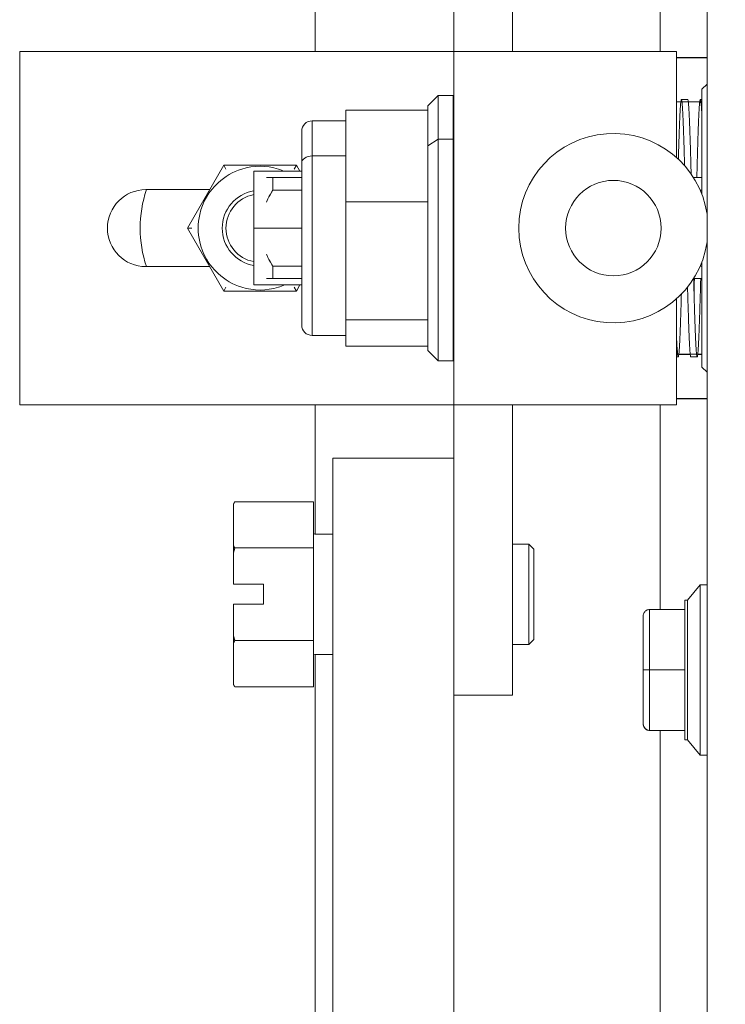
# Model space of a CAD drawing. Header units: inches. Extents: x 15 to 357, y 5 to 227.
# Tile 15 of 107: x 96.88 to 99.08, y 138.26 to 141.33. Entities that reach past the tile are written whole.
import ezdxf

# ---------------------------------------------------------------- set-up
doc = ezdxf.new("R2010")
doc.units = ezdxf.units.IN
doc.header["$LTSCALE"] = 22
doc.header["$MEASUREMENT"] = 0
doc.layers.add('Hatch (ANSI)', color=7, linetype='Continuous', lineweight=5)
doc.layers.add('Visible (ANSI)', color=7, linetype='Continuous', lineweight=5)

msp = doc.modelspace()

# ---------------------------------------------------------------- hatches: boundary and pattern name
at = {"layer": 'Hatch (ANSI)'}
h = msp.add_hatch(dxfattribs=at)
h.set_pattern_fill('ANSI31', color=256, scale=22, angle=75, style=0)
edge = h.paths.add_edge_path()
edge.add_line((98.2538, 166.2615), (98.8861, 166.2615))
edge.add_ellipse((98.8861, 166.1209), major_axis=(0, 0.1406), ratio=1, start_angle=354.3077, end_angle=360, ccw=False)
edge.add_ellipse((98.8861, 166.1209), major_axis=(0.0139, 0.1399), ratio=1, start_angle=275.6923, end_angle=360, ccw=False)
edge.add_line((99.0268, 166.1209), (99.0268, 165.4912))
edge.add_line((99.0268, 165.4912), (99.0268, 115.8514))
edge.add_line((99.0268, 115.8514), (99.0268, 115.2311))
edge.add_ellipse((98.8861, 115.2311), major_axis=(0.1406, 0), ratio=1, start_angle=270, end_angle=360, ccw=False)
edge.add_line((98.8861, 115.0905), (98.8689, 115.0905))
edge.add_line((98.8689, 115.0905), (98.2538, 115.0905))
edge.add_line((98.2538, 115.0905), (98.2538, 114.9885))
edge.add_line((98.2538, 114.9885), (98.8861, 114.9885))
edge.add_ellipse((98.8861, 115.2311), major_axis=(0, -0.2426), ratio=1, start_angle=0, end_angle=90)
edge.add_line((99.1288, 115.2311), (99.1288, 166.1209))
edge.add_ellipse((98.8861, 166.1209), major_axis=(0.2426, 0), ratio=1, start_angle=0, end_angle=90)
edge.add_line((98.8861, 166.3635), (98.2538, 166.3635))
edge.add_line((98.2538, 166.3635), (98.2538, 166.2615))
h = msp.add_hatch(dxfattribs=at)
h.set_pattern_fill('ANSI31', color=256, scale=22, angle=-15, style=0)
edge = h.paths.add_edge_path()
edge.add_ellipse((99.0597, 165.8193), major_axis=(-0.1796, 0.4375), ratio=1, start_angle=0, end_angle=111.109)
edge.add_ellipse((99.0597, 165.8193), major_axis=(-0.3435, -0.3251), ratio=1, start_angle=0, end_angle=12.3933)
edge.add_ellipse((99.0597, 165.8193), major_axis=(-0.2657, -0.3912), ratio=1, start_angle=0, end_angle=11.8613)
edge.add_ellipse((98.9126, 165.4912), major_axis=(-0.0326, -0.1094), ratio=1, start_angle=0, end_angle=106.5734)
edge.add_line((99.0268, 165.4912), (99.0268, 166.1209))
edge.add_line((99.0268, 166.1209), (99.0268, 166.1474))
edge.add_ellipse((98.9126, 166.1474), major_axis=(0.1141, 0), ratio=1, start_angle=0, end_angle=96.3195)
edge.add_ellipse((98.9126, 166.1474), major_axis=(-0.0126, 0.1134), ratio=1, start_angle=0, end_angle=10.2538)
edge = h.paths.add_edge_path()
edge.add_ellipse((99.0597, 115.5233), major_axis=(-0.1796, 0.4375), ratio=1, start_angle=0, end_angle=11.1028)
edge.add_ellipse((99.0597, 115.5233), major_axis=(-0.2605, 0.3947), ratio=1, start_angle=0, end_angle=12.3816)
edge.add_ellipse((99.0597, 115.5233), major_axis=(-0.3391, 0.3297), ratio=1, start_angle=0, end_angle=110.4124)
edge.add_ellipse((99.0597, 115.5233), major_axis=(-0.1907, -0.4328), ratio=1, start_angle=0, end_angle=1.4669)
edge.add_ellipse((98.9126, 115.1952), major_axis=(-0.0326, -0.1094), ratio=1, start_angle=0, end_angle=106.5734)
edge.add_line((99.0268, 115.1952), (99.0268, 115.2311))
edge.add_line((99.0268, 115.2311), (99.0268, 115.8514))
edge.add_ellipse((98.9126, 115.8514), major_axis=(0.1141, 0), ratio=1, start_angle=0, end_angle=106.5734)

# ---------------------------------------------------------------- linework, layer by layer
at = {"layer": 'Visible (ANSI)'}
for p, q in [((99.0268, 166.1209), (99.0268, 115.2311)), ((98.8801, 161.5095), (98.8801, 141.2272)), ((98.237, 142.1327), (98.237, 141.2272)), ((98.4201, 142.1327), (98.4201, 141.2272)), ((97.8045, 141.2272), (97.8045, 141.6302)), ((96.8831, 141.2272), (98.2173, 141.2272)), ((96.8831, 140.1248), (96.8831, 141.2272)), ((98.2173, 141.2272), (98.237, 141.2272)), ((98.237, 140.1248), (98.237, 141.2272)), ((98.237, 141.2272), (98.4398, 141.2272)), ((98.4398, 141.2272), (98.4398, 141.2272)), ((98.9315, 141.2272), (98.4398, 141.2272)), ((98.7351, 141.2272), (98.7351, 141.2272)), ((98.9315, 140.8961), (98.9315, 141.2272)), ((99.0268, 141.2079), (98.9315, 141.2079)), ((98.9315, 141.2071), (99.0268, 141.2071)), ((99.0106, 141.1091), (99.0268, 141.1252)), ((98.1563, 141.0579), (98.1878, 141.0894)), ((98.1878, 141.0894), (98.1878, 140.9539)), ((98.2351, 141.0894), (98.1878, 141.0894)), ((98.1878, 140.9539), (98.1878, 141.0894)), ((98.2351, 140.9539), (98.2351, 141.0894)), ((99.0106, 141.1091), (99.0106, 140.7809)), ((98.1563, 141.0579), (98.1563, 141.044)), ((99.0106, 141.07), (98.9315, 141.07)), ((98.9315, 141.0695), (98.9448, 141.0695)), ((98.9467, 141.0771), (98.9664, 141.0771)), ((98.9682, 141.0695), (99.0039, 141.0695)), ((99.0057, 141.0771), (99.0106, 141.0771)), ((97.9004, 141.044), (97.9004, 140.901)), ((98.1563, 141.044), (97.9004, 141.044)), ((97.9004, 140.758), (97.9004, 141.044)), ((97.9004, 141.044), (98.1563, 141.044)), ((98.1563, 141.0372), (98.1563, 141.044)), ((98.1563, 141.044), (98.1563, 141.0372)), ((98.1563, 141.0372), (98.1563, 140.9328)), ((97.7951, 141.0107), (97.7951, 140.901)), ((97.9004, 141.0107), (97.7951, 141.0107)), ((97.7951, 140.901), (97.7951, 141.0107)), ((97.7626, 140.9782), (97.7626, 140.8792)), ((98.1878, 140.9539), (98.1563, 140.9328)), ((98.1563, 140.9328), (98.1878, 140.9539)), ((98.1563, 140.9328), (98.1563, 140.7648)), ((98.1878, 140.9539), (98.1878, 140.2626)), ((98.1878, 140.9539), (98.2351, 140.9539)), ((98.2351, 140.9539), (98.1878, 140.9539)), ((98.1878, 140.2626), (98.1878, 140.9539)), ((98.2351, 140.2626), (98.2351, 140.9539)), ((97.7951, 140.901), (97.7951, 140.3414)), ((97.7951, 140.901), (97.9004, 140.901)), ((97.9004, 140.901), (97.7951, 140.901)), ((97.7951, 140.3414), (97.7951, 140.901)), ((97.9004, 140.901), (97.9004, 140.758)), ((97.4063, 140.676), (97.5195, 140.872)), ((97.5195, 140.872), (97.7459, 140.872)), ((97.5263, 140.8602), (97.5195, 140.872)), ((97.7391, 140.8602), (97.7459, 140.872)), ((97.7459, 140.872), (97.7568, 140.8532)), ((97.7626, 140.8792), (97.7626, 140.3739)), ((97.613, 140.8532), (97.613, 140.676)), ((97.7626, 140.8532), (97.613, 140.8532)), ((98.237, 140.8532), (98.2351, 140.8532)), ((97.7626, 140.8335), (97.6721, 140.8335)), ((97.6721, 140.8335), (97.6721, 140.7941)), ((97.6721, 140.8335), (97.7626, 140.8335)), ((97.6721, 140.7941), (97.6721, 140.8335)), ((98.237, 140.8335), (98.2351, 140.8335)), ((98.2351, 140.8335), (98.237, 140.8335)), ((99.0106, 140.8335), (98.9844, 140.8335)), ((98.9844, 140.8335), (99.0106, 140.8335)), ((99.0106, 140.8335), (98.9844, 140.8335)), ((98.9844, 140.8335), (99.0106, 140.8335)), ((97.4756, 140.7961), (97.2768, 140.7961)), ((97.7626, 140.7941), (97.6721, 140.7941)), ((97.6721, 140.7941), (97.7626, 140.7941)), ((98.237, 140.7941), (98.2351, 140.7941)), ((98.2351, 140.7941), (98.237, 140.7941)), ((99.0052, 140.7941), (99.0106, 140.7941)), ((99.0106, 140.7941), (99.0052, 140.7941)), ((99.0052, 140.7941), (99.0106, 140.7941)), ((97.9004, 140.39), (97.9004, 140.758)), ((97.9004, 140.758), (98.1563, 140.758)), ((97.9004, 140.758), (97.9004, 140.574)), ((98.1563, 140.758), (97.9004, 140.758)), ((98.1563, 140.758), (98.1563, 140.7648)), ((98.1563, 140.7648), (98.1563, 140.758)), ((98.1563, 140.7492), (98.1563, 140.758)), ((98.1563, 140.758), (98.1563, 140.7492)), ((98.1563, 140.7492), (98.1563, 140.3987)), ((97.42, 140.676), (97.4063, 140.676)), ((97.5195, 140.4799), (97.4063, 140.676)), ((97.613, 140.676), (97.613, 140.4989)), ((97.613, 140.676), (97.7626, 140.676)), ((97.7626, 140.676), (97.613, 140.676)), ((98.2351, 140.676), (98.237, 140.676)), ((98.237, 140.676), (98.2351, 140.676)), ((97.9004, 140.574), (97.9004, 140.39)), ((99.0106, 140.571), (99.0106, 140.5495)), ((97.2768, 140.5559), (97.4756, 140.5559)), ((97.7626, 140.5579), (97.6721, 140.5579)), ((97.6721, 140.5579), (97.6721, 140.5185)), ((97.6721, 140.5579), (97.7626, 140.5579)), ((97.6721, 140.5185), (97.6721, 140.5579)), ((98.237, 140.5579), (98.2351, 140.5579)), ((98.2351, 140.5579), (98.237, 140.5579)), ((99.0106, 140.5579), (99.0053, 140.5579)), ((99.0106, 140.5579), (99.0053, 140.5579)), ((99.0053, 140.5579), (99.0106, 140.5579)), ((97.7626, 140.5185), (97.6721, 140.5185)), ((97.6721, 140.5185), (97.7626, 140.5185)), ((98.237, 140.5185), (98.2351, 140.5185)), ((98.2351, 140.5185), (98.237, 140.5185)), ((98.9849, 140.5185), (99.0106, 140.5185)), ((99.0106, 140.5185), (98.9849, 140.5185)), ((99.0106, 140.5185), (98.9849, 140.5185)), ((98.9849, 140.5185), (99.0106, 140.5185)), ((97.5263, 140.4917), (97.5195, 140.4799)), ((97.7459, 140.4799), (97.5195, 140.4799)), ((97.7626, 140.4989), (97.613, 140.4989)), ((97.7391, 140.4917), (97.7459, 140.4799)), ((97.7568, 140.4989), (97.7459, 140.4799)), ((98.237, 140.4989), (98.2351, 140.4989)), ((99.0106, 140.4878), (99.0106, 140.4333)), ((98.9315, 140.1248), (98.9315, 140.4559)), ((98.1563, 140.39), (97.9004, 140.39)), ((97.9004, 140.39), (97.9004, 140.349)), ((97.9004, 140.308), (97.9004, 140.39)), ((97.9004, 140.39), (98.1563, 140.39)), ((98.1563, 140.39), (98.1563, 140.3987)), ((98.1563, 140.3987), (98.1563, 140.39)), ((98.1563, 140.388), (98.1563, 140.39)), ((98.1563, 140.39), (98.1563, 140.388)), ((98.1563, 140.388), (98.1563, 140.2941)), ((99.0106, 140.3814), (99.0106, 140.3012)), ((97.9004, 140.349), (97.9004, 140.308)), ((97.9004, 140.3414), (97.7951, 140.3414)), ((98.1563, 140.308), (97.9004, 140.308)), ((97.9004, 140.308), (98.1563, 140.308)), ((98.1563, 140.2941), (98.1878, 140.2626)), ((98.2351, 140.2626), (98.1878, 140.2626)), ((98.9315, 140.2826), (99.0106, 140.2826)), ((98.9315, 140.2749), (98.9368, 140.2749)), ((98.9744, 140.2821), (98.9386, 140.2821)), ((98.9762, 140.2749), (98.9959, 140.2749)), ((99.0106, 140.2821), (98.9977, 140.2821)), ((99.0106, 140.273), (99.0106, 140.243)), ((99.0106, 140.243), (99.0268, 140.2268)), ((98.9315, 140.1449), (99.0268, 140.1449)), ((99.0268, 140.1441), (98.9315, 140.1441)), ((96.8831, 140.1248), (98.2173, 140.1248)), ((97.8045, 139.7217), (97.8045, 140.1248)), ((98.2173, 140.1248), (98.237, 140.1248)), ((98.237, 140.1248), (98.237, 139.2193)), ((98.237, 140.1248), (98.4398, 140.1248)), ((98.4201, 140.1248), (98.4201, 139.2193)), ((98.9315, 140.1248), (98.4398, 140.1248)), ((98.8801, 140.1248), (98.8801, 139.4866)), ((97.86, 139.9592), (97.91, 139.9592)), ((97.86, 139.9592), (97.86, 119.8425)), ((98.187, 139.9592), (97.91, 139.9592)), ((98.187, 139.9592), (98.237, 139.9592)), ((97.5495, 139.8152), (97.554, 139.8229)), ((97.5495, 139.8152), (97.5495, 139.8149)), ((97.5495, 139.8149), (97.5495, 139.6866)), ((97.7995, 139.8229), (97.554, 139.8229)), ((97.7995, 139.8229), (97.7995, 139.6786)), ((97.8033, 139.7217), (97.86, 139.7217)), ((97.5495, 139.6866), (97.5495, 139.6625)), ((97.7995, 139.6786), (97.554, 139.6786)), ((97.7995, 139.6786), (97.7995, 139.3899)), ((98.4714, 139.6905), (98.4201, 139.6905)), ((98.4714, 139.378), (98.4714, 139.6905)), ((98.487, 139.6749), (98.4714, 139.6905)), ((98.487, 139.6749), (98.487, 139.3936)), ((97.5495, 139.6625), (97.5495, 139.5655)), ((97.5495, 139.5655), (97.6433, 139.5655)), ((97.6433, 139.5655), (97.6433, 139.503)), ((98.9654, 139.5156), (99.0047, 139.5638)), ((99.0047, 139.0323), (99.0047, 139.5638)), ((99.0047, 139.5638), (99.0047, 139.0323)), ((99.0268, 139.5638), (99.0047, 139.5638)), ((97.5495, 139.503), (97.5495, 139.4059)), ((97.6433, 139.503), (97.5495, 139.503)), ((98.9654, 139.5156), (98.9575, 139.5156)), ((98.9575, 139.5137), (98.9575, 139.4994)), ((98.9654, 139.0806), (98.9654, 139.5156)), ((98.9654, 139.5156), (98.9654, 139.0806)), ((98.8276, 139.4669), (98.8276, 139.3949)), ((98.8276, 139.3949), (98.8276, 139.4669)), ((98.8473, 139.4866), (98.8473, 139.2983)), ((98.9575, 139.4866), (98.8473, 139.4866)), ((98.8473, 139.2983), (98.8473, 139.4866)), ((98.8473, 139.4866), (98.9575, 139.4866)), ((98.9575, 139.4866), (98.9575, 139.4466)), ((97.5495, 139.4059), (97.5495, 139.3819)), ((98.9575, 139.42), (98.9575, 139.3936)), ((97.5495, 139.3819), (97.5495, 139.2536)), ((97.7995, 139.3899), (97.554, 139.3899)), ((97.7995, 139.3899), (97.7995, 139.2456)), ((98.4714, 139.378), (98.4201, 139.378)), ((98.487, 139.3936), (98.4714, 139.378)), ((98.8276, 139.3703), (98.8276, 139.2983)), ((98.8276, 139.2983), (98.8276, 139.3703)), ((97.8033, 139.3467), (97.86, 139.3467)), ((97.8045, 119.8425), (97.8045, 139.3467)), ((98.9575, 139.3619), (98.9575, 139.331)), ((98.8276, 139.2983), (98.8276, 139.2262)), ((98.8276, 139.2262), (98.8276, 139.2983)), ((98.8394, 139.2983), (98.8394, 139.2983)), ((98.8394, 139.2983), (98.8394, 139.2983)), ((98.8473, 139.2983), (98.8473, 139.1098)), ((98.8473, 139.1098), (98.8473, 139.2983)), ((98.8473, 139.2983), (98.9575, 139.2983)), ((98.9575, 139.2983), (98.8473, 139.2983)), ((98.9575, 139.2983), (98.9575, 139.2347)), ((97.5495, 139.2536), (97.5495, 139.2532)), ((97.5495, 139.2532), (97.554, 139.2456)), ((97.7995, 139.2456), (97.554, 139.2456)), ((98.237, 139.2193), (98.4201, 139.2193)), ((98.237, 119.8425), (98.237, 139.2193)), ((98.8276, 139.2016), (98.8276, 139.1295)), ((98.8276, 139.1295), (98.8276, 139.2016)), ((98.9575, 139.2031), (98.9575, 139.1766)), ((98.8276, 139.1295), (98.8276, 139.1294)), ((98.8276, 139.1294), (98.8276, 139.1295)), ((98.8276, 139.1294), (98.8276, 139.1293)), ((98.8276, 139.1293), (98.8276, 139.1294)), ((98.8276, 139.1293), (98.8276, 139.1293)), ((98.8276, 139.1293), (98.8276, 139.1293)), ((98.9575, 139.1499), (98.9575, 139.1283)), ((98.8473, 139.1098), (98.8473, 139.1097)), ((98.8473, 139.1098), (98.9575, 139.1098)), ((98.8473, 139.1097), (98.8473, 139.1098)), ((98.9575, 139.1098), (98.8473, 139.1098)), ((98.9378, 139.1097), (98.8473, 139.1097)), ((98.8473, 139.1097), (98.9378, 139.1097)), ((98.8473, 139.1097), (98.8473, 139.1096)), ((98.8473, 139.1096), (98.8473, 139.1097)), ((98.8473, 139.1096), (98.9378, 139.1096)), ((98.8473, 139.1096), (98.8473, 139.1096)), ((98.9575, 139.1096), (98.8473, 139.1096)), ((98.9378, 139.1096), (98.8473, 139.1096)), ((98.8473, 139.1096), (98.8473, 139.1096)), ((98.8801, 139.1096), (98.8801, 119.8425)), ((98.9378, 139.1097), (98.9378, 139.1096)), ((98.9378, 139.1096), (98.9378, 139.1097)), ((98.9575, 139.1098), (98.9575, 139.0806)), ((98.9575, 139.0806), (98.9654, 139.0806)), ((98.9654, 139.0806), (98.9575, 139.0806)), ((99.0047, 139.0323), (98.9654, 139.0806)), ((98.9654, 139.0806), (99.0047, 139.0323)), ((99.0047, 139.0323), (99.0268, 139.0323)), ((99.0268, 139.0323), (99.0047, 139.0323))]:
    msp.add_line(p, q, dxfattribs=at)
msp.add_circle((98.7346, 140.676), 0.1489, dxfattribs=at)
for centre, radius, start, end in [((98.4398, 141.2075), 0.0197, 90, 94.1145), ((98.4398, 141.2075), 0.0197, 90, 94.1326), ((98.4398, 141.2075), 0.0197, 90, 94.1145), ((98.7351, 141.2075), 0.0197, 85.8855, 90), ((98.7351, 141.2075), 0.0197, 85.8855, 90), ((98.7351, 141.2075), 0.0197, 85.8674, 90), ((97.7951, 140.9782), 0.0325, 90, 180), ((98.7346, 140.676), 0.2953, 8.3971, 351.6029), ((97.6327, 140.676), 0.1929, 107.2481, 132.7519), ((97.6327, 140.676), 0.1929, 72.7519, 107.2481), ((97.6327, 140.676), 0.1929, 66.7268, 72.7519), ((97.6327, 140.676), 0.1929, 132.7519, 167.2481), ((97.2768, 140.676), 0.1201, 90, 270), ((97.6327, 140.676), 0.374, 161.2734, 198.7266), ((97.6327, 140.676), 0.1181, 99.5941, 260.4059), ((97.6327, 140.676), 0.1063, 100.6721, 259.3279), ((97.6327, 140.676), 0.1929, 167.2481, 192.7519), ((97.6327, 140.676), 0.1929, 192.7519, 227.2481), ((97.6327, 140.676), 0.1929, 227.2481, 252.7519), ((97.6327, 140.676), 0.1929, 252.7519, 287.2481), ((97.6327, 140.676), 0.1929, 287.2481, 293.3501), ((97.7951, 140.3739), 0.0325, 180, 270), ((97.8033, 139.7255), 0.00375, 180, 270), ((97.8033, 139.343), 0.00375, 90, 180), ((98.8473, 139.1294), 0.0197, 180, 270), ((98.8473, 139.1294), 0.0197, 180, 270), ((98.8473, 139.1293), 0.0197, 180, 270), ((98.8473, 139.1293), 0.0197, 180, 270)]:
    msp.add_arc(centre, radius, start, end, dxfattribs=at)
for centre, major_axis, ratio, start_param, end_param in [((97.7951, 140.8792), (-0.0325, 0), 0.672298, 4.712389, 6.283185), ((97.7951, 140.8792), (-0.0325, 0), 0.672298, 4.712389, 6.283185), ((98.8394, 139.3949), (-0.0118, 0), 0.572052, 0.000712, 0.020837), ((98.8394, 139.3703), (-0.0118, 0), 0.426609, 6.283161, 6.304394), ((98.8394, 139.3699), (-0.0118, 0), 0.424304, 6.283162, 6.302998), ((98.8394, 139.2262), (-0.0118, 0), 0.424304, 6.262507, 6.283208), ((98.8394, 139.2016), (-0.0118, 0), 0.569961, 6.261816, 6.283209), ((98.8394, 139.2012), (-0.0118, 0), 0.572052, 6.263375, 6.283207), ((98.8394, 139.1293), (-0.0118, 0), 0.001274, 6.276288, 6.283186)]:
    msp.add_ellipse(centre, major_axis=major_axis, ratio=ratio, start_param=start_param, end_param=end_param, dxfattribs=at)
for points, knots in [([(98.2351, 141.0894), (98.2351, 141.0894), (98.2351, 141.0894), (98.2351, 141.0894), (98.2351, 141.0891), (98.2351, 141.0875), (98.2351, 141.0847), (98.2351, 141.0819), (98.2351, 141.0778), (98.2351, 141.0724), (98.2351, 141.0671), (98.2351, 141.0605), (98.2351, 141.0528), (98.2351, 141.045), (98.2351, 141.0361), (98.2351, 141.0261), (98.2351, 141.0161), (98.2351, 141.0049), (98.2351, 140.9929), (98.2351, 140.9808), (98.2351, 140.9679), (98.2351, 140.9539)], [0.7346113, 0.7346113, 0.7346113, 0.7346113, 0.7391304, 0.7391304, 0.7391304, 0.7826087, 0.7826087, 0.7826087, 0.826087, 0.826087, 0.826087, 0.8695652, 0.8695652, 0.8695652, 0.9130435, 0.9130435, 0.9130435, 0.9565217, 0.9565217, 0.9565217, 1, 1, 1, 1]), ([(99.0106, 140.7809), (99.0106, 140.7886), (99.0106, 140.7963), (99.0106, 140.8039), (99.0106, 140.8246), (99.0106, 140.8447), (99.0106, 140.8642), (99.0106, 140.8837), (99.0106, 140.9024), (99.0106, 140.9203), (99.0106, 140.9381), (99.0106, 140.955), (99.0106, 140.9709), (99.0106, 140.9867), (99.0106, 141.0014), (99.0106, 141.0149), (99.0106, 141.0283), (99.0106, 141.0405), (99.0106, 141.0513), (99.0106, 141.0621), (99.0106, 141.0715), (99.0106, 141.0793), (99.0106, 141.0872), (99.0106, 141.0936), (99.0106, 141.0984), (99.0106, 141.1031), (99.0106, 141.1063), (99.0106, 141.1079), (99.0106, 141.1087), (99.0106, 141.1091), (99.0106, 141.1091)], [0.0777184, 0.0777184, 0.0777184, 0.0777184, 0.0952381, 0.0952381, 0.0952381, 0.1428571, 0.1428571, 0.1428571, 0.1904762, 0.1904762, 0.1904762, 0.2380952, 0.2380952, 0.2380952, 0.2857143, 0.2857143, 0.2857143, 0.3333333, 0.3333333, 0.3333333, 0.3809524, 0.3809524, 0.3809524, 0.4285714, 0.4285714, 0.4285714, 0.4761905, 0.4761905, 0.4761905, 0.4995794, 0.4995794, 0.4995794, 0.4995794]), ([(98.1563, 141.0579), (98.1563, 141.0579), (98.1563, 141.057), (98.1563, 141.0552), (98.1563, 141.053), (98.1563, 141.0495), (98.1563, 141.0448), (98.1563, 141.0445), (98.1563, 141.0443), (98.1563, 141.044)], [0.73456688, 0.73456688, 0.73456688, 0.73456688, 0.77272727, 0.77272727, 0.77272727, 0.81818182, 0.81818182, 0.81818182, 0.82060613, 0.82060613, 0.82060613, 0.82060613]), ([(98.9449, 141.0696), (98.9448, 141.0688), (98.9447, 141.0679), (98.9446, 141.067), (98.9441, 141.0625), (98.9436, 141.0566), (98.9432, 141.0493), (98.9427, 141.042), (98.9422, 141.0332), (98.9418, 141.0232), (98.9413, 141.0132), (98.9408, 141.0019), (98.9403, 140.9894), (98.9399, 140.9769), (98.9394, 140.9633), (98.9389, 140.9486), (98.9385, 140.9339), (98.938, 140.9182), (98.9375, 140.9017), (98.9374, 140.8981), (98.9373, 140.8945), (98.9372, 140.8908)], [0.5613275, 0.5613275, 0.5613275, 0.5613275, 0.5714286, 0.5714286, 0.5714286, 0.6190476, 0.6190476, 0.6190476, 0.6666667, 0.6666667, 0.6666667, 0.7142857, 0.7142857, 0.7142857, 0.7619048, 0.7619048, 0.7619048, 0.8095238, 0.8095238, 0.8095238, 0.8198527, 0.8198527, 0.8198527, 0.8198527]), ([(98.9485, 141.07), (98.9481, 141.0729), (98.9477, 141.0749), (98.9474, 141.076), (98.9469, 141.0775), (98.9464, 141.0775), (98.946, 141.076), (98.9456, 141.0748), (98.9453, 141.0728), (98.9449, 141.07)], [0.4392467, 0.4392467, 0.4392467, 0.4392467, 0.4761905, 0.4761905, 0.4761905, 0.5238095, 0.5238095, 0.5238095, 0.5599611, 0.5599611, 0.5599611, 0.5599611]), ([(98.9567, 140.8706), (98.9564, 140.8815), (98.9561, 140.8922), (98.9558, 140.9025), (98.9553, 140.919), (98.9549, 140.9347), (98.9544, 140.9493), (98.9539, 140.964), (98.9535, 140.9776), (98.953, 140.99), (98.9525, 141.0025), (98.9521, 141.0137), (98.9516, 141.0237), (98.9511, 141.0337), (98.9506, 141.0424), (98.9502, 141.0496), (98.9497, 141.0569), (98.9492, 141.0628), (98.9488, 141.0672), (98.9487, 141.0681), (98.9486, 141.069), (98.9485, 141.0698)], [0.1607486, 0.1607486, 0.1607486, 0.1607486, 0.1904762, 0.1904762, 0.1904762, 0.2380952, 0.2380952, 0.2380952, 0.2857143, 0.2857143, 0.2857143, 0.3333333, 0.3333333, 0.3333333, 0.3809524, 0.3809524, 0.3809524, 0.4285714, 0.4285714, 0.4285714, 0.4386919, 0.4386919, 0.4386919, 0.4386919]), ([(98.9664, 141.0771), (98.9666, 141.0771), (98.9668, 141.0768), (98.9671, 141.076), (98.9674, 141.0749), (98.9678, 141.0729), (98.9681, 141.07)], [0.50039974, 0.50039974, 0.50039974, 0.50039974, 0.52380952, 0.52380952, 0.52380952, 0.56075955, 0.56075955, 0.56075955, 0.56075955]), ([(98.9682, 141.0698), (98.9683, 141.069), (98.9684, 141.0681), (98.9685, 141.0672), (98.9689, 141.0628), (98.9694, 141.0569), (98.9699, 141.0496), (98.9703, 141.0424), (98.9708, 141.0337), (98.9713, 141.0237), (98.9717, 141.0138), (98.9722, 141.0025), (98.9727, 140.99), (98.9731, 140.9776), (98.9736, 140.964), (98.9741, 140.9493), (98.9746, 140.9347), (98.975, 140.919), (98.9755, 140.9025), (98.976, 140.886), (98.9764, 140.8686), (98.9769, 140.8506), (98.9769, 140.8486), (98.977, 140.8466), (98.9771, 140.8446)], [0.5613144, 0.5613144, 0.5613144, 0.5613144, 0.5714286, 0.5714286, 0.5714286, 0.6190476, 0.6190476, 0.6190476, 0.6666667, 0.6666667, 0.6666667, 0.7142857, 0.7142857, 0.7142857, 0.7619048, 0.7619048, 0.7619048, 0.8095238, 0.8095238, 0.8095238, 0.8571429, 0.8571429, 0.8571429, 0.8624517, 0.8624517, 0.8624517, 0.8624517]), ([(99.0039, 141.0696), (99.0038, 141.0688), (99.0037, 141.0679), (99.0036, 141.0669), (99.0031, 141.0624), (99.0027, 141.0565), (99.0022, 141.0491), (99.0017, 141.0418), (99.0013, 141.0331), (99.0008, 141.023), (99.0003, 141.013), (98.9999, 141.0016), (98.9994, 140.9891), (98.9989, 140.9766), (98.9985, 140.963), (98.998, 140.9483), (98.9975, 140.9336), (98.997, 140.9179), (98.9966, 140.9013), (98.9961, 140.8848), (98.9956, 140.8674), (98.9952, 140.8494), (98.995, 140.8441), (98.9949, 140.8388), (98.9948, 140.8335)], [0.1366692, 0.1366692, 0.1366692, 0.1366692, 0.1428571, 0.1428571, 0.1428571, 0.1714286, 0.1714286, 0.1714286, 0.2, 0.2, 0.2, 0.2285714, 0.2285714, 0.2285714, 0.2571429, 0.2571429, 0.2571429, 0.2857143, 0.2857143, 0.2857143, 0.3142857, 0.3142857, 0.3142857, 0.3225703, 0.3225703, 0.3225703, 0.3225703]), ([(99.0075, 141.07), (99.0072, 141.0729), (99.0068, 141.0749), (99.0064, 141.076), (99.006, 141.0775), (99.0055, 141.0775), (99.005, 141.076), (99.0047, 141.0748), (99.0043, 141.0728), (99.004, 141.07)], [0.06355778, 0.06355778, 0.06355778, 0.06355778, 0.08571429, 0.08571429, 0.08571429, 0.11428571, 0.11428571, 0.11428571, 0.1358507, 0.1358507, 0.1358507, 0.1358507]), ([(99.0106, 141.0236), (99.0102, 141.0336), (99.0097, 141.0423), (99.0092, 141.0496), (99.0088, 141.0569), (99.0083, 141.0628), (99.0078, 141.0672), (99.0077, 141.0681), (99.0076, 141.069), (99.0075, 141.0698)], [0, 0, 0, 0, 0.02857143, 0.02857143, 0.02857143, 0.05714286, 0.05714286, 0.05714286, 0.06322546, 0.06322546, 0.06322546, 0.06322546]), ([(98.1563, 141.0372), (98.1563, 141.0341), (98.1563, 141.0307), (98.1563, 141.0269), (98.1563, 141.0197), (98.1563, 141.0114), (98.1563, 141.0019), (98.1563, 140.9924), (98.1563, 140.9817), (98.1563, 140.9702), (98.1563, 140.9587), (98.1563, 140.9462), (98.1563, 140.9328)], [0.8398131, 0.8398131, 0.8398131, 0.8398131, 0.8636364, 0.8636364, 0.8636364, 0.9090909, 0.9090909, 0.9090909, 0.9545455, 0.9545455, 0.9545455, 1, 1, 1, 1]), ([(97.7626, 140.9782), (97.7626, 140.9782), (97.7626, 140.9775), (97.7626, 140.976), (97.7626, 140.9743), (97.7626, 140.9716), (97.7626, 140.9678), (97.7626, 140.9641), (97.7626, 140.9594), (97.7626, 140.9537), (97.7626, 140.948), (97.7626, 140.9414), (97.7626, 140.9339), (97.7626, 140.9264), (97.7626, 140.918), (97.7626, 140.9088), (97.7626, 140.8997), (97.7626, 140.8898), (97.7626, 140.8792)], [0.7345982, 0.7345982, 0.7345982, 0.7345982, 0.7727273, 0.7727273, 0.7727273, 0.8181818, 0.8181818, 0.8181818, 0.8636364, 0.8636364, 0.8636364, 0.9090909, 0.9090909, 0.9090909, 0.9545455, 0.9545455, 0.9545455, 1, 1, 1, 1]), ([(98.1563, 140.9328), (98.1563, 140.9193), (98.1563, 140.9051), (98.1563, 140.8901), (98.1563, 140.8751), (98.1563, 140.8593), (98.1563, 140.8429), (98.1563, 140.8265), (98.1563, 140.8096), (98.1563, 140.7923), (98.1563, 140.7832), (98.1563, 140.7741), (98.1563, 140.7648)], [0, 0, 0, 0, 0.0454545, 0.0454545, 0.0454545, 0.0909091, 0.0909091, 0.0909091, 0.1363636, 0.1363636, 0.1363636, 0.1601614, 0.1601614, 0.1601614, 0.1601614]), ([(98.2351, 140.9539), (98.2351, 140.94), (98.2351, 140.9254), (98.2351, 140.9099), (98.2351, 140.8944), (98.2351, 140.8781), (98.2351, 140.8613), (98.2351, 140.8444), (98.2351, 140.827), (98.2351, 140.8092), (98.2351, 140.7914), (98.2351, 140.7732), (98.2351, 140.7547), (98.2351, 140.7362), (98.2351, 140.7175), (98.2351, 140.6986), (98.2351, 140.6798), (98.2351, 140.661), (98.2351, 140.6422), (98.2351, 140.6234), (98.2351, 140.6048), (98.2351, 140.5864), (98.2351, 140.568), (98.2351, 140.5499), (98.2351, 140.5323), (98.2351, 140.5146), (98.2351, 140.4974), (98.2351, 140.4808), (98.2351, 140.4642), (98.2351, 140.4482), (98.2351, 140.433), (98.2351, 140.4178), (98.2351, 140.4033), (98.2351, 140.3897), (98.2351, 140.3761), (98.2351, 140.3634), (98.2351, 140.3518), (98.2351, 140.3401), (98.2351, 140.3294), (98.2351, 140.3198), (98.2351, 140.3103), (98.2351, 140.3018), (98.2351, 140.2946), (98.2351, 140.2873), (98.2351, 140.2813), (98.2351, 140.2764), (98.2351, 140.2716), (98.2351, 140.268), (98.2351, 140.2657), (98.2351, 140.2637), (98.2351, 140.2626), (98.2351, 140.2626)], [0, 0, 0, 0, 0.0434783, 0.0434783, 0.0434783, 0.0869565, 0.0869565, 0.0869565, 0.1304348, 0.1304348, 0.1304348, 0.173913, 0.173913, 0.173913, 0.2173913, 0.2173913, 0.2173913, 0.2608696, 0.2608696, 0.2608696, 0.3043478, 0.3043478, 0.3043478, 0.3478261, 0.3478261, 0.3478261, 0.3913043, 0.3913043, 0.3913043, 0.4347826, 0.4347826, 0.4347826, 0.4782609, 0.4782609, 0.4782609, 0.5217391, 0.5217391, 0.5217391, 0.5652174, 0.5652174, 0.5652174, 0.6086957, 0.6086957, 0.6086957, 0.6521739, 0.6521739, 0.6521739, 0.6956522, 0.6956522, 0.6956522, 0.7346054, 0.7346054, 0.7346054, 0.7346054]), ([(97.7626, 140.8792), (97.7626, 140.8685), (97.7626, 140.8573), (97.7626, 140.8454), (97.7626, 140.8335), (97.7626, 140.821), (97.7626, 140.808), (97.7626, 140.7951), (97.7626, 140.7817), (97.7626, 140.768), (97.7626, 140.7543), (97.7626, 140.7403), (97.7626, 140.7261), (97.7626, 140.7119), (97.7626, 140.6975), (97.7626, 140.6832), (97.7626, 140.6688), (97.7626, 140.6544), (97.7626, 140.6401), (97.7626, 140.6258), (97.7626, 140.6116), (97.7626, 140.5977), (97.7626, 140.5838), (97.7626, 140.5702), (97.7626, 140.557), (97.7626, 140.5438), (97.7626, 140.5309), (97.7626, 140.5186), (97.7626, 140.5064), (97.7626, 140.4946), (97.7626, 140.4835), (97.7626, 140.4724), (97.7626, 140.462), (97.7626, 140.4523), (97.7626, 140.4427), (97.7626, 140.4337), (97.7626, 140.4257), (97.7626, 140.4176), (97.7626, 140.4104), (97.7626, 140.4041), (97.7626, 140.3979), (97.7626, 140.3925), (97.7626, 140.3881), (97.7626, 140.3838), (97.7626, 140.3804), (97.7626, 140.378), (97.7626, 140.3756), (97.7626, 140.3743), (97.7626, 140.3739), (97.7626, 140.3739), (97.7626, 140.3739), (97.7626, 140.3739)], [0, 0, 0, 0, 0.0454545, 0.0454545, 0.0454545, 0.0909091, 0.0909091, 0.0909091, 0.1363636, 0.1363636, 0.1363636, 0.1818182, 0.1818182, 0.1818182, 0.2272727, 0.2272727, 0.2272727, 0.2727273, 0.2727273, 0.2727273, 0.3181818, 0.3181818, 0.3181818, 0.3636364, 0.3636364, 0.3636364, 0.4090909, 0.4090909, 0.4090909, 0.4545455, 0.4545455, 0.4545455, 0.5, 0.5, 0.5, 0.5454545, 0.5454545, 0.5454545, 0.5909091, 0.5909091, 0.5909091, 0.6363636, 0.6363636, 0.6363636, 0.6818182, 0.6818182, 0.6818182, 0.7272727, 0.7272727, 0.7272727, 0.7345904, 0.7345904, 0.7345904, 0.7345904]), ([(97.6524, 140.8335), (97.6535, 140.8335), (97.6547, 140.8335), (97.6559, 140.8335), (97.6605, 140.8335), (97.6659, 140.8336), (97.6721, 140.8335)], [0.8594126, 0.8594126, 0.8594126, 0.8594126, 0.8888889, 0.8888889, 0.8888889, 1, 1, 1, 1]), ([(97.6721, 140.8335), (97.6644, 140.8335), (97.6579, 140.8335), (97.6525, 140.8335), (97.6524, 140.8335), (97.6524, 140.8335), (97.6524, 140.8335)], [0, 0, 0, 0, 0.1428571, 0.1428571, 0.1428571, 0.1438425, 0.1438425, 0.1438425, 0.1438425]), ([(97.6524, 140.7572), (97.6531, 140.7587), (97.6538, 140.7602), (97.6545, 140.7617), (97.6595, 140.7722), (97.6654, 140.783), (97.6721, 140.7941)], [0.7140288, 0.7140288, 0.7140288, 0.7140288, 0.75, 0.75, 0.75, 1, 1, 1, 1]), ([(97.6721, 140.7941), (97.6665, 140.7848), (97.6615, 140.7758), (97.6572, 140.7673), (97.6555, 140.7639), (97.6539, 140.7605), (97.6524, 140.7572)], [0, 0, 0, 0, 0.2, 0.2, 0.2, 0.2794533, 0.2794533, 0.2794533, 0.2794533]), ([(98.1563, 140.7492), (98.1563, 140.7459), (98.1563, 140.7426), (98.1563, 140.7393), (98.1563, 140.7214), (98.1563, 140.7032), (98.1563, 140.6851), (98.1563, 140.6669), (98.1563, 140.6487), (98.1563, 140.6306), (98.1563, 140.6126), (98.1563, 140.5947), (98.1563, 140.5771), (98.1563, 140.5595), (98.1563, 140.5423), (98.1563, 140.5256), (98.1563, 140.5089), (98.1563, 140.4927), (98.1563, 140.4771), (98.1563, 140.4616), (98.1563, 140.4468), (98.1563, 140.4327), (98.1563, 140.4208), (98.1563, 140.4094), (98.1563, 140.3987)], [0.1734681, 0.1734681, 0.1734681, 0.1734681, 0.1818182, 0.1818182, 0.1818182, 0.2272727, 0.2272727, 0.2272727, 0.2727273, 0.2727273, 0.2727273, 0.3181818, 0.3181818, 0.3181818, 0.3636364, 0.3636364, 0.3636364, 0.4090909, 0.4090909, 0.4090909, 0.4545455, 0.4545455, 0.4545455, 0.4933346, 0.4933346, 0.4933346, 0.4933346]), ([(97.6721, 140.5579), (97.6654, 140.569), (97.6595, 140.5798), (97.6545, 140.5903), (97.6538, 140.5918), (97.6531, 140.5934), (97.6524, 140.5949)], [0, 0, 0, 0, 0.25, 0.25, 0.25, 0.2859365, 0.2859365, 0.2859365, 0.2859365]), ([(97.6524, 140.5948), (97.6539, 140.5915), (97.6555, 140.5882), (97.6572, 140.5848), (97.6615, 140.5762), (97.6665, 140.5673), (97.6721, 140.5579)], [0.7204274, 0.7204274, 0.7204274, 0.7204274, 0.8, 0.8, 0.8, 1, 1, 1, 1]), ([(99.0106, 140.3012), (99.0106, 140.3121), (99.0106, 140.3242), (99.0106, 140.3376), (99.0106, 140.3511), (99.0106, 140.3659), (99.0106, 140.3818), (99.0106, 140.3977), (99.0106, 140.4146), (99.0106, 140.4325), (99.0106, 140.4504), (99.0106, 140.4692), (99.0106, 140.4887), (99.0106, 140.5082), (99.0106, 140.5284), (99.0106, 140.5491), (99.0106, 140.5563), (99.0106, 140.5637), (99.0106, 140.571)], [0.0000001, 0.0000001, 0.0000001, 0.0000001, 0.1428571, 0.1428571, 0.1428571, 0.2857143, 0.2857143, 0.2857143, 0.4285714, 0.4285714, 0.4285714, 0.5714286, 0.5714286, 0.5714286, 0.7142857, 0.7142857, 0.7142857, 0.7644354, 0.7644354, 0.7644354, 0.7644354]), ([(97.6721, 140.5185), (97.6659, 140.5185), (97.6605, 140.5185), (97.6559, 140.5185), (97.6547, 140.5185), (97.6535, 140.5186), (97.6524, 140.5186)], [0, 0, 0, 0, 0.1111111, 0.1111111, 0.1111111, 0.1404558, 0.1404558, 0.1404558, 0.1404558]), ([(97.6524, 140.5185), (97.6524, 140.5185), (97.6525, 140.5185), (97.6525, 140.5185), (97.6579, 140.5185), (97.6644, 140.5185), (97.6721, 140.5185)], [0.8561369, 0.8561369, 0.8561369, 0.8561369, 0.8571429, 0.8571429, 0.8571429, 1, 1, 1, 1]), ([(98.9849, 140.5193), (98.985, 140.5136), (98.9852, 140.5079), (98.9853, 140.5023), (98.9858, 140.4843), (98.9863, 140.4669), (98.9867, 140.4504), (98.9872, 140.4338), (98.9877, 140.4181), (98.9882, 140.4034), (98.9886, 140.3887), (98.9891, 140.3751), (98.9896, 140.3626), (98.99, 140.3501), (98.9905, 140.3388), (98.991, 140.3288), (98.9914, 140.3188), (98.9919, 140.31), (98.9924, 140.3027), (98.9928, 140.2954), (98.9933, 140.2895), (98.9938, 140.285), (98.9939, 140.2841), (98.994, 140.2833), (98.9941, 140.2826)], [0.1281382, 0.1281382, 0.1281382, 0.1281382, 0.1428571, 0.1428571, 0.1428571, 0.1904762, 0.1904762, 0.1904762, 0.2380952, 0.2380952, 0.2380952, 0.2857143, 0.2857143, 0.2857143, 0.3333333, 0.3333333, 0.3333333, 0.3809524, 0.3809524, 0.3809524, 0.4285714, 0.4285714, 0.4285714, 0.4379408, 0.4379408, 0.4379408, 0.4379408]), ([(98.9872, 140.5185), (98.987, 140.5128), (98.9869, 140.5071), (98.9867, 140.5015), (98.9865, 140.4927), (98.9863, 140.484), (98.9861, 140.4755)], [0.47679154, 0.47679154, 0.47679154, 0.47679154, 0.48571429, 0.48571429, 0.48571429, 0.49976378, 0.49976378, 0.49976378, 0.49976378]), ([(98.9977, 140.2826), (98.9978, 140.2833), (98.9979, 140.2841), (98.998, 140.2849), (98.9985, 140.2894), (98.9989, 140.2953), (98.9994, 140.3026), (98.9999, 140.3099), (99.0003, 140.3186), (99.0008, 140.3286), (99.0013, 140.3386), (99.0017, 140.3498), (99.0022, 140.3623), (99.0027, 140.3748), (99.0032, 140.3884), (99.0036, 140.403), (99.0041, 140.4177), (99.0046, 140.4333), (99.005, 140.4498), (99.0055, 140.4663), (99.006, 140.4836), (99.0064, 140.5016), (99.0066, 140.5072), (99.0067, 140.5128), (99.0069, 140.5185)], [0.5623101, 0.5623101, 0.5623101, 0.5623101, 0.5714286, 0.5714286, 0.5714286, 0.6190476, 0.6190476, 0.6190476, 0.6666667, 0.6666667, 0.6666667, 0.7142857, 0.7142857, 0.7142857, 0.7619048, 0.7619048, 0.7619048, 0.8095238, 0.8095238, 0.8095238, 0.8571429, 0.8571429, 0.8571429, 0.8718981, 0.8718981, 0.8718981, 0.8718981]), ([(98.9744, 140.2826), (98.9743, 140.2833), (98.9742, 140.2841), (98.9741, 140.285), (98.9736, 140.2895), (98.9732, 140.2954), (98.9727, 140.3027), (98.9722, 140.3101), (98.9717, 140.3188), (98.9713, 140.3288), (98.9708, 140.3388), (98.9703, 140.3501), (98.9699, 140.3626), (98.9694, 140.3751), (98.9689, 140.3888), (98.9685, 140.4034), (98.968, 140.4181), (98.9675, 140.4338), (98.9671, 140.4504), (98.9667, 140.4638), (98.9663, 140.4779), (98.9659, 140.4924)], [0.7372142, 0.7372142, 0.7372142, 0.7372142, 0.7428571, 0.7428571, 0.7428571, 0.7714286, 0.7714286, 0.7714286, 0.8, 0.8, 0.8, 0.8285714, 0.8285714, 0.8285714, 0.8571429, 0.8571429, 0.8571429, 0.8857143, 0.8857143, 0.8857143, 0.9089961, 0.9089961, 0.9089961, 0.9089961]), ([(98.9387, 140.2826), (98.9388, 140.2833), (98.9389, 140.2841), (98.9389, 140.2849), (98.9394, 140.2894), (98.9399, 140.2953), (98.9403, 140.3026), (98.9408, 140.3099), (98.9413, 140.3186), (98.9418, 140.3286), (98.9422, 140.3386), (98.9427, 140.3498), (98.9432, 140.3623), (98.9436, 140.3748), (98.9441, 140.3884), (98.9446, 140.403), (98.945, 140.4177), (98.9455, 140.4333), (98.946, 140.4498), (98.9462, 140.4565), (98.9464, 140.4634), (98.9465, 140.4703)], [0.5623034, 0.5623034, 0.5623034, 0.5623034, 0.5714286, 0.5714286, 0.5714286, 0.6190476, 0.6190476, 0.6190476, 0.6666667, 0.6666667, 0.6666667, 0.7142857, 0.7142857, 0.7142857, 0.7619048, 0.7619048, 0.7619048, 0.8095238, 0.8095238, 0.8095238, 0.8288744, 0.8288744, 0.8288744, 0.8288744]), ([(98.1563, 140.388), (98.1563, 140.3778), (98.1563, 140.3683), (98.1563, 140.3596), (98.1563, 140.3494), (98.1563, 140.3403), (98.1563, 140.3324), (98.1563, 140.3245), (98.1563, 140.3177), (98.1563, 140.3122), (98.1563, 140.3067), (98.1563, 140.3024), (98.1563, 140.2994), (98.1563, 140.2964), (98.1563, 140.2947), (98.1563, 140.2942), (98.1563, 140.2942), (98.1563, 140.2941), (98.1563, 140.2941)], [0.5066396, 0.5066396, 0.5066396, 0.5066396, 0.5454545, 0.5454545, 0.5454545, 0.5909091, 0.5909091, 0.5909091, 0.6363636, 0.6363636, 0.6363636, 0.6818182, 0.6818182, 0.6818182, 0.7272727, 0.7272727, 0.7272727, 0.734561, 0.734561, 0.734561, 0.734561]), ([(98.9315, 140.338), (98.9316, 140.3348), (98.9318, 140.3317), (98.9319, 140.3288), (98.9324, 140.3188), (98.9328, 140.31), (98.9333, 140.3027), (98.9338, 140.2954), (98.9343, 140.2895), (98.9347, 140.285), (98.9348, 140.2841), (98.9349, 140.2833), (98.935, 140.2826)], [0.3192484, 0.3192484, 0.3192484, 0.3192484, 0.3333333, 0.3333333, 0.3333333, 0.3809524, 0.3809524, 0.3809524, 0.4285714, 0.4285714, 0.4285714, 0.4379351, 0.4379351, 0.4379351, 0.4379351]), ([(99.0106, 140.273), (99.0106, 140.2731), (99.0106, 140.2731), (99.0106, 140.2732), (99.0106, 140.2811), (99.0106, 140.2904), (99.0106, 140.3012)], [0.92805986, 0.92805986, 0.92805986, 0.92805986, 0.92857143, 0.92857143, 0.92857143, 1, 1, 1, 1]), ([(98.935, 140.2824), (98.9354, 140.2794), (98.9358, 140.2772), (98.9361, 140.2761), (98.9366, 140.2746), (98.9371, 140.2745), (98.9375, 140.276), (98.9379, 140.2772), (98.9383, 140.2793), (98.9386, 140.2822)], [0.4384772, 0.4384772, 0.4384772, 0.4384772, 0.4761905, 0.4761905, 0.4761905, 0.5238095, 0.5238095, 0.5238095, 0.5609502, 0.5609502, 0.5609502, 0.5609502]), ([(98.9762, 140.2749), (98.976, 140.2749), (98.9757, 140.2753), (98.9755, 140.2761), (98.9751, 140.2772), (98.9748, 140.2794), (98.9744, 140.2824)], [0.69990155, 0.69990155, 0.69990155, 0.69990155, 0.71428571, 0.71428571, 0.71428571, 0.73688889, 0.73688889, 0.73688889, 0.73688889]), ([(98.9941, 140.2824), (98.9944, 140.2794), (98.9948, 140.2772), (98.9952, 140.2761), (98.9957, 140.2746), (98.9961, 140.2745), (98.9966, 140.276), (98.997, 140.2772), (98.9973, 140.2793), (98.9977, 140.2822)], [0.4384829, 0.4384829, 0.4384829, 0.4384829, 0.4761905, 0.4761905, 0.4761905, 0.5238095, 0.5238095, 0.5238095, 0.560957, 0.560957, 0.560957, 0.560957]), ([(98.9575, 139.5156), (98.9575, 139.5156), (98.9575, 139.515), (98.9575, 139.5138), (98.9575, 139.5125), (98.9575, 139.5107), (98.9575, 139.5082), (98.9575, 139.5058), (98.9575, 139.5027), (98.9575, 139.4991), (98.9575, 139.4955), (98.9575, 139.4913), (98.9575, 139.4866)], [0, 0, 0, 0, 0.25, 0.25, 0.25, 0.5, 0.5, 0.5, 0.75, 0.75, 0.75, 1, 1, 1, 1]), ([(98.8276, 139.4669), (98.8276, 139.4688), (98.8278, 139.4706), (98.8284, 139.4724), (98.8289, 139.4742), (98.8296, 139.4759), (98.8306, 139.4774), (98.8316, 139.4789), (98.8327, 139.4803), (98.834, 139.4814), (98.8352, 139.4826), (98.8366, 139.4835), (98.8381, 139.4843), (98.8395, 139.4851), (98.841, 139.4856), (98.8426, 139.486), (98.8441, 139.4864), (98.8457, 139.4866), (98.8473, 139.4866)], [0, 0, 0, 0, 0.166667, 0.166667, 0.166667, 0.333333, 0.333333, 0.333333, 0.5, 0.5, 0.5, 0.666667, 0.666667, 0.666667, 0.833333, 0.833333, 0.833333, 1, 1, 1, 1]), ([(98.8473, 139.4866), (98.8457, 139.4866), (98.8441, 139.4864), (98.8426, 139.486), (98.841, 139.4856), (98.8395, 139.4851), (98.8381, 139.4843), (98.8366, 139.4835), (98.8352, 139.4826), (98.834, 139.4814), (98.8327, 139.4803), (98.8316, 139.4789), (98.8306, 139.4774), (98.8296, 139.4759), (98.8289, 139.4742), (98.8284, 139.4724), (98.8278, 139.4706), (98.8276, 139.4688), (98.8276, 139.4669)], [0, 0, 0, 0, 0.166667, 0.166667, 0.166667, 0.333333, 0.333333, 0.333333, 0.5, 0.5, 0.5, 0.666667, 0.666667, 0.666667, 0.833333, 0.833333, 0.833333, 1, 1, 1, 1]), ([(98.9575, 139.4866), (98.9575, 139.4812), (98.9575, 139.4751), (98.9575, 139.4684), (98.9575, 139.4616), (98.9575, 139.4542), (98.9575, 139.4463), (98.9575, 139.4383), (98.9575, 139.4298), (98.9575, 139.4208), (98.9575, 139.4119), (98.9575, 139.4025), (98.9575, 139.3927), (98.9575, 139.3829), (98.9575, 139.3728), (98.9575, 139.3624), (98.9575, 139.352), (98.9575, 139.3413), (98.9575, 139.3306), (98.9575, 139.3199), (98.9575, 139.3092), (98.9575, 139.2983)], [0, 0, 0, 0, 0.142857, 0.142857, 0.142857, 0.285714, 0.285714, 0.285714, 0.428571, 0.428571, 0.428571, 0.571429, 0.571429, 0.571429, 0.714286, 0.714286, 0.714286, 0.857143, 0.857143, 0.857143, 1, 1, 1, 1]), ([(98.8276, 139.3949), (98.8276, 139.393), (98.8276, 139.3911), (98.8276, 139.3891), (98.8276, 139.3854), (98.8276, 139.3815), (98.8276, 139.3774), (98.8276, 139.3751), (98.8276, 139.3727), (98.8276, 139.3703)], [0, 0, 0, 0, 0.26124, 0.26124, 0.26124, 0.732692, 0.732692, 0.732692, 1, 1, 1, 1]), ([(98.8276, 139.3703), (98.8276, 139.3733), (98.8276, 139.3762), (98.8276, 139.3791), (98.8276, 139.382), (98.8276, 139.3848), (98.8276, 139.3874), (98.8276, 139.3901), (98.8276, 139.3926), (98.8276, 139.3949)], [0, 0, 0, 0, 0.333333, 0.333333, 0.333333, 0.666667, 0.666667, 0.666667, 1, 1, 1, 1]), ([(98.8276, 139.2983), (98.8276, 139.2983), (98.8278, 139.2983), (98.8284, 139.2983), (98.8289, 139.2983), (98.8296, 139.2983), (98.8306, 139.2983), (98.8316, 139.2983), (98.8327, 139.2983), (98.834, 139.2983), (98.8352, 139.2983), (98.8366, 139.2983), (98.8381, 139.2983), (98.8395, 139.2983), (98.841, 139.2983), (98.8426, 139.2983), (98.8441, 139.2983), (98.8457, 139.2984), (98.8473, 139.2983)], [0, 0, 0, 0, 0.166667, 0.166667, 0.166667, 0.333333, 0.333333, 0.333333, 0.5, 0.5, 0.5, 0.666667, 0.666667, 0.666667, 0.833333, 0.833333, 0.833333, 1, 1, 1, 1]), ([(98.8473, 139.2983), (98.8457, 139.2983), (98.8441, 139.2983), (98.8426, 139.2983), (98.841, 139.2983), (98.8395, 139.2983), (98.8381, 139.2983), (98.8366, 139.2983), (98.8352, 139.2983), (98.834, 139.2983), (98.8327, 139.2983), (98.8316, 139.2983), (98.8306, 139.2983), (98.8296, 139.2983), (98.8289, 139.2983), (98.8284, 139.2983), (98.8278, 139.2983), (98.8276, 139.2983), (98.8276, 139.2983)], [0, 0, 0, 0, 0.166667, 0.166667, 0.166667, 0.333333, 0.333333, 0.333333, 0.5, 0.5, 0.5, 0.666667, 0.666667, 0.666667, 0.833333, 0.833333, 0.833333, 1, 1, 1, 1]), ([(98.9575, 139.2983), (98.9575, 139.2875), (98.9575, 139.2767), (98.9575, 139.266), (98.9575, 139.2553), (98.9575, 139.2447), (98.9575, 139.2343), (98.9575, 139.2239), (98.9575, 139.2137), (98.9575, 139.204), (98.9575, 139.1942), (98.9575, 139.1847), (98.9575, 139.1757), (98.9575, 139.1668), (98.9575, 139.1582), (98.9575, 139.1503), (98.9575, 139.1423), (98.9575, 139.1349), (98.9575, 139.1281), (98.9575, 139.1213), (98.9575, 139.1153), (98.9575, 139.1098)], [0, 0, 0, 0, 0.142857, 0.142857, 0.142857, 0.285714, 0.285714, 0.285714, 0.428571, 0.428571, 0.428571, 0.571429, 0.571429, 0.571429, 0.714286, 0.714286, 0.714286, 0.857143, 0.857143, 0.857143, 1, 1, 1, 1]), ([(98.8276, 139.2262), (98.8276, 139.2238), (98.8276, 139.2215), (98.8276, 139.2192), (98.8276, 139.2151), (98.8276, 139.2112), (98.8276, 139.2076), (98.8276, 139.2055), (98.8276, 139.2035), (98.8276, 139.2016)], [0, 0, 0, 0, 0.261269, 0.261269, 0.261269, 0.732712, 0.732712, 0.732712, 1, 1, 1, 1]), ([(98.8276, 139.2016), (98.8276, 139.2039), (98.8276, 139.2064), (98.8276, 139.2091), (98.8276, 139.2117), (98.8276, 139.2145), (98.8276, 139.2174), (98.8276, 139.2203), (98.8276, 139.2232), (98.8276, 139.2262)], [0, 0, 0, 0, 0.333333, 0.333333, 0.333333, 0.666667, 0.666667, 0.666667, 1, 1, 1, 1]), ([(98.8276, 139.1295), (98.8276, 139.1276), (98.8278, 139.1258), (98.8284, 139.124), (98.8289, 139.1222), (98.8296, 139.1205), (98.8306, 139.119), (98.8316, 139.1175), (98.8327, 139.1161), (98.834, 139.115), (98.8352, 139.1138), (98.8366, 139.1129), (98.8381, 139.1121), (98.8395, 139.1113), (98.841, 139.1108), (98.8426, 139.1104), (98.8441, 139.11), (98.8457, 139.1098), (98.8473, 139.1098)], [0, 0, 0, 0, 0.166667, 0.166667, 0.166667, 0.333333, 0.333333, 0.333333, 0.5, 0.5, 0.5, 0.666667, 0.666667, 0.666667, 0.833333, 0.833333, 0.833333, 1, 1, 1, 1]), ([(98.8473, 139.1098), (98.8457, 139.1098), (98.8441, 139.11), (98.8426, 139.1104), (98.841, 139.1108), (98.8395, 139.1113), (98.8381, 139.1121), (98.8366, 139.1129), (98.8352, 139.1138), (98.834, 139.115), (98.8327, 139.1161), (98.8316, 139.1175), (98.8306, 139.119), (98.8296, 139.1205), (98.8289, 139.1222), (98.8284, 139.124), (98.8278, 139.1258), (98.8276, 139.1276), (98.8276, 139.1295)], [0, 0, 0, 0, 0.166667, 0.166667, 0.166667, 0.333333, 0.333333, 0.333333, 0.5, 0.5, 0.5, 0.666667, 0.666667, 0.666667, 0.833333, 0.833333, 0.833333, 1, 1, 1, 1]), ([(98.8276, 139.1293), (98.8276, 139.1273), (98.8278, 139.1255), (98.8284, 139.1237), (98.8289, 139.122), (98.8296, 139.1203), (98.8306, 139.1188), (98.8316, 139.1172), (98.8327, 139.1159), (98.834, 139.1147), (98.8352, 139.1136), (98.8366, 139.1126), (98.8381, 139.1118), (98.8395, 139.1111), (98.841, 139.1105), (98.8426, 139.1101), (98.8441, 139.1097), (98.8457, 139.1096), (98.8473, 139.1096)], [0, 0, 0, 0, 0.166667, 0.166667, 0.166667, 0.333333, 0.333333, 0.333333, 0.5, 0.5, 0.5, 0.666667, 0.666667, 0.666667, 0.833333, 0.833333, 0.833333, 1, 1, 1, 1]), ([(98.8473, 139.1096), (98.8457, 139.1096), (98.8441, 139.1097), (98.8426, 139.1101), (98.841, 139.1105), (98.8395, 139.1111), (98.8381, 139.1118), (98.8366, 139.1126), (98.8352, 139.1136), (98.834, 139.1147), (98.8327, 139.1159), (98.8316, 139.1172), (98.8306, 139.1188), (98.8296, 139.1203), (98.8289, 139.122), (98.8284, 139.1237), (98.8278, 139.1255), (98.8276, 139.1274), (98.8276, 139.1293)], [0, 0, 0, 0, 0.166667, 0.166667, 0.166667, 0.333333, 0.333333, 0.333333, 0.5, 0.5, 0.5, 0.666667, 0.666667, 0.666667, 0.833333, 0.833333, 0.833333, 1, 1, 1, 1]), ([(98.9575, 139.1098), (98.9575, 139.1051), (98.9575, 139.1009), (98.9575, 139.0972), (98.9575, 139.0936), (98.9575, 139.0905), (98.9575, 139.088), (98.9575, 139.0856), (98.9575, 139.0837), (98.9575, 139.0824), (98.9575, 139.0812), (98.9575, 139.0806), (98.9575, 139.0806)], [0, 0, 0, 0, 0.25, 0.25, 0.25, 0.5, 0.5, 0.5, 0.75, 0.75, 0.75, 1, 1, 1, 1])]:
    msp.add_open_spline(points, degree=3, knots=knots, dxfattribs=at)
for points in [[(98.9564, 140.871), (98.9564, 140.8728), (98.9565, 140.8747), (98.9565, 140.8766)], [(98.8276, 139.3949), (98.8276, 139.3949), (98.8276, 139.3948), (98.8276, 139.3948)], [(98.8276, 139.3703), (98.8276, 139.3789), (98.8276, 139.3871), (98.8276, 139.3949)], [(98.8276, 139.3699), (98.8276, 139.37), (98.8276, 139.3702), (98.8276, 139.3703)], [(98.8276, 139.2016), (98.8276, 139.2094), (98.8276, 139.2176), (98.8276, 139.2262)], [(98.8276, 139.2012), (98.8276, 139.2091), (98.8276, 139.2173), (98.8276, 139.2259)], [(98.8276, 139.2012), (98.8276, 139.2012), (98.8276, 139.2012), (98.8276, 139.2012)], [(98.9362, 139.1097), (98.9367, 139.1097), (98.9373, 139.1096), (98.9378, 139.1096)], [(98.9378, 139.1096), (98.9373, 139.1096), (98.9368, 139.1097), (98.9363, 139.1097)]]:
    msp.add_open_spline(points, degree=3, dxfattribs=at)
for points in [[(97.554, 139.8229), (97.5516, 139.8189), (97.5495, 139.8149)], [(97.5495, 139.6866), (97.5516, 139.6826), (97.554, 139.6786)], [(97.554, 139.6786), (97.5516, 139.6705), (97.5495, 139.6625)], [(97.5495, 139.4059), (97.5516, 139.398), (97.554, 139.3899)], [(97.554, 139.3899), (97.5516, 139.3858), (97.5495, 139.3819)], [(97.5495, 139.2536), (97.5516, 139.2496), (97.554, 139.2456)]]:
    msp.add_rational_spline(points, [1, 1.00039648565, 1], degree=2, dxfattribs=at)

doc.saveas('drawing.dxf')
